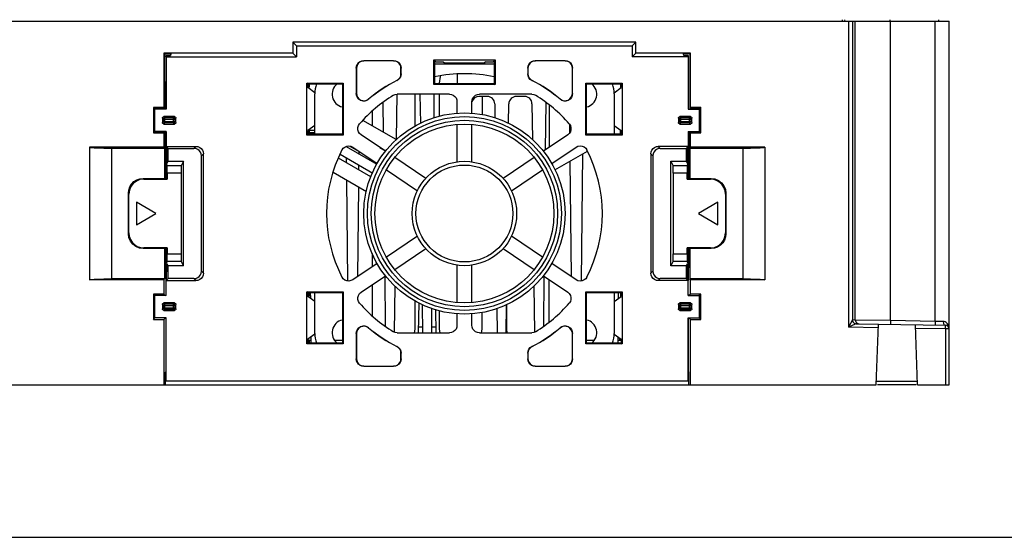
# Model space of a CAD drawing. Header units: millimetres. Extents: x 0 to 700, y 0 to 600.
# Tile 5 of 65: x 282 to 414, y 0 to 69. Entities that reach past the tile are written whole.
import ezdxf

# ---------------------------------------------------------------- set-up
doc = ezdxf.new("R2010")
doc.units = ezdxf.units.MM
doc.header["$LTSCALE"] = 39.111111
doc.layers.get('0').update_dxf_attribs({"linetype": 'CONTINUOUS'})

msp = doc.modelspace()

# ---------------------------------------------------------------- linework, layer by layer
at = {"color": 7, "linetype": 'CONTINUOUS'}
for p, q in [((266.65, 69.24), (406.65, 69.24)), ((392.29, 69.44), (392.33, 69.24)), ((392.63, 69.44), (392.67, 69.24)), ((393.18, 69.24), (393.18, 28.17)), ((393.68, 69.24), (393.68, 29.16)), ((394.07, 29.15), (394.07, 69.24)), ((398.72, 69.44), (398.72, 69.24)), ((398.8, 29.08), (398.8, 69.24)), ((404.76, 28.97), (404.76, 69.24)), ((405.22, 69.44), (405.25, 69.24)), ((406.65, 20.44), (406.65, 69.24)), ((364.65, 66.44), (318.65, 66.44)), ((318.65, 66.44), (319.15, 65.94)), ((318.65, 66.44), (318.65, 64.94)), ((364.65, 66.44), (364.15, 65.94)), ((364.65, 64.94), (364.65, 66.44)), ((318.65, 64.94), (301.35, 64.94)), ((301.35, 64.94), (301.44, 64.85)), ((301.35, 64.94), (301.35, 57.64)), ((301.44, 64.85), (302.26, 64.85)), ((301.44, 64.85), (301.45, 57.54)), ((302.26, 64.85), (302.25, 64.63)), ((318.65, 64.94), (319.15, 64.44)), ((319.15, 65.94), (364.15, 65.94)), ((319.15, 65.94), (319.15, 64.44)), ((364.15, 65.94), (364.15, 64.44)), ((364.65, 64.94), (364.15, 64.44)), ((371.95, 64.94), (364.65, 64.94)), ((371.86, 64.85), (371.05, 64.85)), ((371.06, 64.63), (371.05, 64.85)), ((371.95, 64.94), (371.86, 64.85)), ((371.86, 64.85), (371.86, 57.54)), ((371.95, 57.64), (371.95, 64.94)), ((301.65, 64.44), (319.15, 64.44)), ((301.65, 64.44), (301.65, 57.44)), ((301.66, 64.63), (302.25, 64.63)), ((301.76, 64.44), (301.66, 64.63)), ((301.66, 64.44), (301.66, 64.63)), ((327.19, 63.2), (327.29, 63.44)), ((327.31, 63.42), (327.2, 63.18)), ((327.29, 63.44), (327.45, 63.65)), ((327.46, 63.63), (327.31, 63.42)), ((327.45, 63.65), (327.65, 63.81)), ((327.67, 63.79), (327.46, 63.63)), ((327.65, 63.81), (327.9, 63.91)), ((327.92, 63.89), (327.67, 63.79)), ((327.9, 63.91), (328.15, 63.94)), ((328.17, 63.92), (327.92, 63.89)), ((332.15, 63.94), (328.15, 63.94)), ((328.15, 63.94), (328.17, 63.92)), ((332.14, 63.92), (328.17, 63.92)), ((332.15, 63.94), (332.14, 63.92)), ((332.39, 63.89), (332.14, 63.92)), ((332.15, 63.94), (332.41, 63.91)), ((332.64, 63.79), (332.39, 63.89)), ((332.41, 63.91), (332.65, 63.81)), ((332.84, 63.63), (332.64, 63.79)), ((332.65, 63.81), (332.86, 63.65)), ((333, 63.42), (332.84, 63.63)), ((332.86, 63.65), (333.02, 63.44)), ((333.1, 63.18), (333, 63.42)), ((333.02, 63.44), (333.12, 63.2)), ((337.55, 64.04), (345.76, 64.04)), ((337.55, 64.04), (337.81, 63.78)), ((337.55, 60.73), (337.55, 64.04)), ((337.65, 63.94), (337.65, 60.84)), ((337.65, 63.51), (345.65, 63.51)), ((337.81, 63.78), (338.81, 63.78)), ((338.81, 63.78), (338.96, 63.63)), ((338.96, 63.63), (344.35, 63.63)), ((338.96, 63.63), (338.99, 63.51)), ((344.35, 63.63), (344.32, 63.51)), ((344.5, 63.78), (344.35, 63.63)), ((344.5, 63.78), (345.5, 63.78)), ((345.5, 63.78), (345.76, 64.04)), ((345.65, 63.94), (345.65, 60.84)), ((345.76, 64.04), (345.76, 60.73)), ((350.19, 63.2), (350.29, 63.44)), ((350.31, 63.42), (350.2, 63.18)), ((350.29, 63.44), (350.45, 63.65)), ((350.46, 63.63), (350.31, 63.42)), ((350.45, 63.65), (350.65, 63.81)), ((350.67, 63.79), (350.46, 63.63)), ((350.65, 63.81), (350.9, 63.91)), ((350.92, 63.89), (350.67, 63.79)), ((350.9, 63.91), (351.15, 63.94)), ((351.17, 63.92), (350.92, 63.89)), ((355.15, 63.94), (351.15, 63.94)), ((351.15, 63.94), (351.17, 63.92)), ((355.14, 63.92), (351.17, 63.92)), ((355.15, 63.94), (355.14, 63.92)), ((355.39, 63.89), (355.14, 63.92)), ((355.15, 63.94), (355.41, 63.91)), ((355.64, 63.79), (355.39, 63.89)), ((355.41, 63.91), (355.65, 63.81)), ((355.84, 63.63), (355.64, 63.79)), ((355.65, 63.81), (355.86, 63.65)), ((356, 63.42), (355.84, 63.63)), ((355.86, 63.65), (356.02, 63.44)), ((356.1, 63.18), (356, 63.42)), ((356.02, 63.44), (356.12, 63.2)), ((371.65, 64.44), (364.15, 64.44)), ((371.64, 64.63), (371.06, 64.63)), ((371.55, 64.44), (371.64, 64.63)), ((371.64, 64.63), (371.64, 64.44)), ((371.65, 64.44), (371.65, 57.44)), ((327.15, 62.94), (327.19, 63.2)), ((327.15, 62.94), (327.17, 62.92)), ((327.15, 62.94), (327.15, 59.53)), ((327.2, 63.18), (327.17, 62.92)), ((327.17, 62.92), (327.17, 59.56)), ((333.14, 62.92), (333.1, 63.18)), ((333.1, 61.91), (333.14, 62.18)), ((333.12, 63.2), (333.15, 62.94)), ((333.15, 62.17), (333.12, 61.9)), ((333.15, 62.94), (333.14, 62.92)), ((333.14, 62.18), (333.14, 62.92)), ((333.15, 62.17), (333.14, 62.18)), ((333.15, 62.17), (333.15, 62.94)), ((340.66, 62.15), (340.68, 60.84)), ((350.15, 62.94), (350.19, 63.2)), ((350.15, 62.94), (350.17, 62.92)), ((350.15, 62.94), (350.15, 62.17)), ((350.15, 62.17), (350.17, 62.18)), ((350.19, 61.9), (350.15, 62.17)), ((350.2, 63.18), (350.17, 62.92)), ((350.17, 62.92), (350.17, 62.18)), ((350.17, 62.18), (350.21, 61.91)), ((356.14, 62.92), (356.1, 63.18)), ((356.12, 63.2), (356.15, 62.94)), ((356.15, 62.94), (356.14, 62.92)), ((356.14, 59.56), (356.14, 62.92)), ((356.15, 59.53), (356.15, 62.94)), ((320.51, 60.92), (325.39, 60.92)), ((320.65, 60.82), (320.51, 60.92)), ((320.51, 53.96), (320.51, 60.92)), ((320.65, 60.82), (325.28, 60.82)), ((320.65, 60.32), (320.65, 60.82)), ((320.75, 60.82), (320.75, 60.44)), ((320.81, 60.82), (320.81, 60.38)), ((325.28, 60.82), (325.39, 60.92)), ((325.28, 60.82), (325.28, 54.06)), ((325.39, 60.92), (325.39, 53.96)), ((332.59, 61.29), (332.81, 61.44)), ((332.61, 61.28), (332.59, 61.29)), ((332.83, 61.43), (332.61, 61.28)), ((332.81, 61.44), (332.99, 61.66)), ((333.01, 61.64), (332.83, 61.43)), ((332.99, 61.66), (333.1, 61.91)), ((333.12, 61.9), (333.01, 61.64)), ((337.65, 60.84), (337.55, 60.73)), ((345.65, 60.84), (337.65, 60.84)), ((338.29, 60.94), (338.43, 61.82)), ((338.29, 60.84), (338.29, 60.94)), ((338.43, 61.82), (338.46, 61.88)), ((345.65, 60.84), (345.76, 60.73)), ((350.3, 61.64), (350.19, 61.9)), ((350.21, 61.91), (350.32, 61.66)), ((350.48, 61.43), (350.3, 61.64)), ((350.32, 61.66), (350.49, 61.44)), ((350.7, 61.28), (350.48, 61.43)), ((350.49, 61.44), (350.72, 61.29)), ((350.7, 61.28), (350.72, 61.29)), ((357.92, 60.92), (362.8, 60.92)), ((358.03, 60.82), (357.92, 60.92)), ((357.92, 53.96), (357.92, 60.92)), ((358.03, 60.82), (362.66, 60.82)), ((358.03, 54.06), (358.03, 60.82)), ((362.62, 60.29), (362.63, 60.82)), ((362.66, 60.82), (362.8, 60.92)), ((362.66, 60.82), (362.66, 60.32)), ((362.8, 60.92), (362.8, 53.96)), ((320.75, 60.44), (320.65, 60.44)), ((320.81, 60.38), (320.65, 60.38)), ((321.59, 59.61), (320.65, 60.32)), ((320.68, 60.38), (320.68, 60.29)), ((320.75, 60.44), (320.81, 60.38)), ((321.58, 54.06), (321.58, 59.51)), ((327.15, 59.53), (327.17, 59.56)), ((327.19, 59.25), (327.15, 59.53)), ((327.17, 59.56), (327.21, 59.29)), ((332.37, 59.4), (332.64, 59.44)), ((332.55, 53.4), (332.61, 59.44)), ((339.65, 59.44), (332.64, 59.44)), ((335.01, 59.44), (335.01, 55.14)), ((335.69, 59.44), (335.74, 55.53)), ((345.76, 60.73), (337.55, 60.73)), ((337.58, 56.27), (337.61, 59.44)), ((338.3, 56.51), (338.3, 59.44)), ((339.65, 59.44), (339.91, 59.41)), ((343.4, 59.41), (343.65, 59.44)), ((350.67, 59.44), (343.65, 59.44)), ((350.67, 59.44), (350.94, 59.4)), ((356.1, 59.29), (356.14, 59.56)), ((356.15, 59.53), (356.11, 59.25)), ((356.15, 59.53), (356.14, 59.56)), ((361.72, 59.61), (362.66, 60.32)), ((361.73, 59.51), (361.73, 54.06)), ((327.31, 58.99), (327.19, 59.25)), ((327.21, 59.29), (327.33, 59.03)), ((327.49, 58.78), (327.31, 58.99)), ((327.33, 59.03), (327.51, 58.81)), ((327.73, 58.62), (327.49, 58.78)), ((327.51, 58.81), (327.75, 58.66)), ((328.01, 58.54), (327.73, 58.62)), ((327.75, 58.66), (328.02, 58.57)), ((328.29, 58.53), (328.01, 58.54)), ((328.02, 58.57), (328.3, 58.57)), ((328.56, 58.61), (328.29, 58.53)), ((328.3, 58.57), (328.58, 58.65)), ((328.8, 58.76), (328.56, 58.61)), ((328.58, 58.65), (328.81, 58.8)), ((328.8, 58.76), (328.81, 58.8)), ((330.71, 58.34), (330.75, 54.35)), ((332.13, 59.3), (332.37, 59.4)), ((339.91, 59.41), (340.15, 59.31)), ((340.15, 59.31), (340.36, 59.15)), ((340.36, 59.15), (340.52, 58.94)), ((340.52, 58.94), (340.62, 58.7)), ((340.62, 58.7), (340.65, 58.44)), ((340.65, 58.44), (340.65, 56.9)), ((342.65, 58.44), (342.69, 58.7)), ((342.65, 56.9), (342.65, 58.44)), ((342.69, 58.7), (342.79, 58.94)), ((342.79, 58.94), (342.95, 59.15)), ((342.95, 59.15), (343.15, 59.31)), ((343.15, 59.31), (343.4, 59.41)), ((344.71, 59.14), (343.6, 59.14)), ((344.01, 59.14), (344.01, 56.69)), ((345.71, 58.15), (345.73, 56.27)), ((347.57, 55.53), (347.6, 58.15)), ((349.71, 59.14), (348.6, 59.14)), ((350.71, 58.15), (350.76, 53.4)), ((350.94, 59.4), (351.18, 59.3)), ((352.53, 51.98), (352.6, 58.34)), ((354.5, 58.8), (354.73, 58.65)), ((354.51, 58.76), (354.5, 58.8)), ((354.75, 58.61), (354.51, 58.76)), ((354.73, 58.65), (355.01, 58.57)), ((355.03, 58.53), (354.75, 58.61)), ((355.01, 58.57), (355.29, 58.57)), ((355.31, 58.54), (355.03, 58.53)), ((355.29, 58.57), (355.56, 58.66)), ((355.58, 58.62), (355.31, 58.54)), ((355.56, 58.66), (355.8, 58.81)), ((355.81, 58.77), (355.58, 58.62)), ((355.8, 58.81), (355.98, 59.03)), ((356, 58.99), (355.81, 58.77)), ((355.98, 59.03), (356.1, 59.29)), ((356.11, 59.25), (356, 58.99)), ((301.35, 57.64), (299.95, 57.64)), ((299.95, 57.64), (300.05, 57.54)), ((299.95, 57.64), (299.95, 54.24)), ((301.45, 57.54), (300.05, 57.54)), ((300.05, 57.54), (300.05, 54.34)), ((301.65, 57.44), (300.15, 57.44)), ((300.15, 54.44), (300.15, 57.44)), ((301.35, 57.64), (301.45, 57.54)), ((329.3, 55.19), (329.3, 57.18)), ((353.01, 58.03), (353.01, 52.3)), ((371.65, 57.44), (373.15, 57.44)), ((371.95, 57.64), (371.86, 57.54)), ((373.26, 57.54), (371.86, 57.54)), ((373.35, 57.64), (371.95, 57.64)), ((373.15, 57.44), (373.15, 54.44)), ((373.35, 57.64), (373.26, 57.54)), ((373.26, 54.34), (373.26, 57.54)), ((373.35, 54.24), (373.35, 57.64)), ((301.15, 56.24), (301.17, 56.32)), ((301.15, 56.24), (301.29, 56.1)), ((301.15, 56.24), (301.15, 55.64)), ((301.15, 55.64), (301.29, 55.78)), ((301.17, 55.56), (301.15, 55.64)), ((301.17, 56.32), (301.21, 56.38)), ((301.21, 55.5), (301.17, 55.56)), ((301.21, 56.38), (301.28, 56.42)), ((301.28, 55.45), (301.21, 55.5)), ((301.28, 56.42), (301.35, 56.44)), ((301.29, 56.1), (301.32, 56.2)), ((301.29, 56.1), (302.82, 56.1)), ((301.29, 55.78), (301.29, 56.1)), ((301.29, 55.78), (302.82, 55.78)), ((301.32, 55.68), (301.29, 55.78)), ((301.32, 56.2), (301.39, 56.27)), ((301.39, 55.61), (301.32, 55.68)), ((302.75, 56.44), (301.35, 56.44)), ((301.35, 56.44), (301.49, 56.3)), ((301.35, 55.44), (301.49, 55.58)), ((301.39, 56.27), (301.49, 56.3)), ((301.49, 55.58), (301.39, 55.61)), ((301.49, 56.3), (302.62, 56.3)), ((301.49, 55.58), (301.49, 56.3)), ((302.62, 55.58), (301.49, 55.58)), ((302.75, 56.44), (302.62, 56.3)), ((302.62, 56.3), (302.72, 56.27)), ((302.62, 55.58), (302.62, 56.3)), ((302.72, 55.61), (302.62, 55.58)), ((302.75, 55.44), (302.62, 55.58)), ((302.72, 56.27), (302.79, 56.2)), ((302.79, 55.68), (302.72, 55.61)), ((302.75, 56.44), (302.83, 56.42)), ((302.79, 56.2), (302.82, 56.1)), ((302.82, 55.78), (302.79, 55.68)), ((302.95, 56.24), (302.82, 56.1)), ((302.82, 56.1), (302.82, 55.78)), ((302.95, 55.64), (302.82, 55.78)), ((302.83, 56.42), (302.9, 56.38)), ((302.9, 55.5), (302.83, 55.45)), ((302.9, 56.38), (302.94, 56.32)), ((302.94, 55.56), (302.9, 55.5)), ((302.94, 56.32), (302.95, 56.24)), ((302.95, 55.64), (302.94, 55.56)), ((302.95, 55.64), (302.95, 56.24)), ((327.45, 55.23), (327.6, 55.47)), ((332.49, 53.35), (328.03, 55.92)), ((355.71, 55.47), (355.86, 55.23)), ((370.35, 56.24), (370.37, 56.32)), ((370.35, 56.24), (370.49, 56.1)), ((370.35, 56.24), (370.35, 55.64)), ((370.35, 55.64), (370.49, 55.78)), ((370.37, 55.56), (370.35, 55.64)), ((370.37, 56.32), (370.41, 56.38)), ((370.41, 55.5), (370.37, 55.56)), ((370.41, 56.38), (370.48, 56.42)), ((370.48, 55.45), (370.41, 55.5)), ((370.48, 56.42), (370.55, 56.44)), ((370.49, 56.1), (370.52, 56.2)), ((370.49, 56.1), (372.02, 56.1)), ((370.49, 55.78), (370.49, 56.1)), ((370.49, 55.78), (372.02, 55.78)), ((370.52, 55.68), (370.49, 55.78)), ((370.52, 56.2), (370.59, 56.27)), ((370.59, 55.61), (370.52, 55.68)), ((371.95, 56.44), (370.55, 56.44)), ((370.55, 56.44), (370.69, 56.3)), ((370.55, 55.44), (370.69, 55.58)), ((370.59, 56.27), (370.69, 56.3)), ((370.69, 55.58), (370.59, 55.61)), ((370.69, 56.3), (371.82, 56.3)), ((370.69, 55.58), (370.69, 56.3)), ((371.82, 55.58), (370.69, 55.58)), ((371.95, 56.44), (371.82, 56.3)), ((371.82, 56.3), (371.92, 56.27)), ((371.82, 55.58), (371.82, 56.3)), ((371.92, 55.61), (371.82, 55.58)), ((371.95, 55.44), (371.82, 55.58)), ((371.92, 56.27), (371.99, 56.2)), ((371.99, 55.68), (371.92, 55.61)), ((371.95, 56.44), (372.03, 56.42)), ((371.99, 56.2), (372.02, 56.1)), ((372.02, 55.78), (371.99, 55.68)), ((372.15, 56.24), (372.02, 56.1)), ((372.02, 56.1), (372.02, 55.78)), ((372.15, 55.64), (372.02, 55.78)), ((372.03, 56.42), (372.1, 56.38)), ((372.1, 55.5), (372.03, 55.45)), ((372.1, 56.38), (372.14, 56.32)), ((372.14, 55.56), (372.1, 55.5)), ((372.14, 56.32), (372.15, 56.24)), ((372.15, 55.64), (372.14, 55.56)), ((372.15, 55.64), (372.15, 56.24)), ((300.05, 54.34), (299.95, 54.24)), ((299.95, 54.24), (301.35, 54.24)), ((301.45, 54.34), (300.05, 54.34)), ((301.65, 54.44), (300.15, 54.44)), ((301.35, 55.44), (301.28, 55.45)), ((301.35, 55.44), (302.75, 55.44)), ((301.35, 54.24), (301.45, 54.34)), ((301.35, 54.24), (301.35, 52.34)), ((301.45, 54.34), (301.45, 54.24)), ((301.45, 54.24), (301.5, 54.24)), ((301.5, 54.24), (301.5, 48.15)), ((301.65, 54.44), (301.65, 52.44)), ((302.83, 55.45), (302.75, 55.44)), ((321.58, 55.26), (320.65, 54.56)), ((320.65, 54.06), (320.65, 54.56)), ((320.65, 54.5), (320.81, 54.5)), ((320.65, 54.44), (320.75, 54.44)), ((320.65, 54.32), (321.58, 54.32)), ((320.73, 54.62), (321.58, 54.62)), ((320.75, 54.63), (320.75, 54.5)), ((320.75, 54.44), (320.81, 54.5)), ((320.75, 54.44), (320.75, 54.32)), ((320.81, 54.5), (320.81, 54.32)), ((327.37, 54.96), (327.45, 55.23)), ((327.37, 54.68), (327.37, 54.96)), ((327.45, 54.41), (327.37, 54.68)), ((327.6, 54.17), (327.45, 54.41)), ((327.8, 53.99), (327.6, 54.17)), ((340.65, 55.4), (340.65, 50.37)), ((342.65, 50.37), (342.65, 55.4)), ((355.71, 54.17), (355.51, 53.99)), ((355.86, 54.41), (355.71, 54.17)), ((355.74, 55.42), (355.75, 54.23)), ((355.86, 55.23), (355.94, 54.96)), ((355.94, 54.68), (355.86, 54.41)), ((355.94, 54.96), (355.94, 54.68)), ((361.73, 55.26), (362.66, 54.56)), ((362.56, 54.06), (362.56, 54.63)), ((362.66, 54.56), (362.66, 54.06)), ((370.55, 55.44), (370.48, 55.45)), ((370.55, 55.44), (371.95, 55.44)), ((371.65, 54.44), (373.15, 54.44)), ((371.65, 54.44), (371.65, 52.44)), ((371.8, 48.15), (371.81, 54.24)), ((371.86, 54.24), (371.81, 54.24)), ((373.26, 54.34), (371.86, 54.34)), ((371.86, 54.34), (371.95, 54.24)), ((371.86, 54.34), (371.86, 54.24)), ((372.03, 55.45), (371.95, 55.44)), ((371.95, 54.24), (373.35, 54.24)), ((371.95, 52.34), (371.95, 54.24)), ((373.35, 54.24), (373.26, 54.34)), ((320.65, 54.06), (320.51, 53.96)), ((325.39, 53.96), (320.51, 53.96)), ((325.28, 54.06), (320.65, 54.06)), ((325.28, 54.06), (325.39, 53.96)), ((331.05, 51.8), (327.8, 53.99)), ((355.51, 53.99), (352.26, 51.8)), ((358.03, 54.06), (357.92, 53.96)), ((362.8, 53.96), (357.92, 53.96)), ((362.66, 54.06), (358.03, 54.06)), ((362.66, 54.06), (362.8, 53.96)), ((301.35, 52.34), (291.35, 52.34)), ((291.35, 52.34), (291.49, 52.31)), ((291.35, 52.34), (291.35, 34.54)), ((291.49, 52.31), (291.71, 52.29)), ((291.71, 52.29), (292.01, 52.27)), ((292.01, 52.27), (292.38, 52.25)), ((292.38, 52.25), (292.8, 52.23)), ((292.8, 52.23), (293.28, 52.22)), ((293.28, 52.22), (293.79, 52.21)), ((293.79, 52.21), (294.31, 52.21)), ((294.31, 52.21), (301.44, 52.21)), ((294.31, 52.21), (294.31, 34.67)), ((301.35, 52.34), (301.44, 52.21)), ((301.44, 52.21), (301.44, 48.15)), ((301.65, 52.44), (305.65, 52.44)), ((301.92, 52.17), (301.65, 52.44)), ((301.66, 50.18), (301.66, 52.44)), ((301.68, 52.41), (301.68, 50.18)), ((301.92, 52.17), (305.38, 52.17)), ((301.92, 50.44), (301.92, 52.17)), ((305.65, 52.44), (305.38, 52.17)), ((305.64, 52.14), (305.38, 52.17)), ((305.88, 52.04), (305.64, 52.14)), ((305.65, 52.44), (305.91, 52.41)), ((306.09, 51.88), (305.88, 52.04)), ((305.91, 52.41), (306.15, 52.31)), ((306.25, 51.67), (306.09, 51.88)), ((306.15, 52.31), (306.36, 52.15)), ((306.35, 51.43), (306.25, 51.67)), ((306.36, 52.15), (306.52, 51.94)), ((306.52, 51.94), (306.62, 51.7)), ((306.62, 51.7), (306.65, 51.44)), ((325.24, 51.96), (325.39, 52.19)), ((325.39, 52.19), (325.61, 52.36)), ((325.61, 52.36), (325.87, 52.47)), ((325.78, 52.43), (329.89, 50.06)), ((325.87, 52.47), (326.15, 52.5)), ((326.15, 52.5), (326.43, 52.45)), ((326.3, 52.48), (327.46, 51.81)), ((326.43, 52.45), (326.68, 52.33)), ((326.68, 52.33), (329.93, 50.14)), ((327.53, 51.42), (327.53, 51.76)), ((330.3, 52.3), (331.08, 51.85)), ((330.77, 52.03), (330.77, 51.98)), ((353.37, 50.14), (356.63, 52.33)), ((353.78, 49.29), (358.14, 51.8)), ((356.63, 52.33), (356.87, 52.45)), ((356.87, 52.45), (357.15, 52.5)), ((357.15, 52.5), (357.43, 52.47)), ((357.43, 52.47), (357.69, 52.37)), ((357.69, 52.37), (357.91, 52.19)), ((357.91, 52.19), (358.07, 51.96)), ((366.65, 51.44), (366.69, 51.7)), ((366.69, 51.7), (366.79, 51.94)), ((366.79, 51.94), (366.95, 52.15)), ((366.95, 52.15), (367.15, 52.31)), ((367.06, 51.67), (366.96, 51.43)), ((367.22, 51.88), (367.06, 51.67)), ((367.15, 52.31), (367.4, 52.41)), ((367.42, 52.04), (367.22, 51.88)), ((367.4, 52.41), (367.65, 52.44)), ((367.67, 52.14), (367.42, 52.04)), ((371.65, 52.44), (367.65, 52.44)), ((367.65, 52.44), (367.92, 52.17)), ((367.92, 52.17), (367.67, 52.14)), ((367.92, 52.17), (371.38, 52.17)), ((371.65, 52.44), (371.38, 52.17)), ((371.38, 52.17), (371.38, 50.44)), ((371.63, 50.18), (371.63, 52.41)), ((371.65, 52.44), (371.65, 50.18)), ((371.95, 52.34), (371.87, 52.21)), ((371.87, 52.21), (379, 52.21)), ((371.87, 52.21), (371.87, 48.15)), ((381.95, 52.34), (371.95, 52.34)), ((379, 52.21), (379.52, 52.21)), ((379, 52.21), (379, 34.67)), ((379.52, 52.21), (380.03, 52.22)), ((380.03, 52.22), (380.5, 52.23)), ((380.5, 52.23), (380.93, 52.25)), ((380.93, 52.25), (381.3, 52.27)), ((381.3, 52.27), (381.6, 52.29)), ((381.6, 52.29), (381.82, 52.31)), ((381.82, 52.31), (381.95, 52.34)), ((381.95, 52.34), (381.95, 34.54)), ((301.5, 50.17), (301.8, 50.18)), ((301.8, 50.18), (301.92, 50.44)), ((301.92, 50.44), (303.98, 50.44)), ((303.98, 50.44), (303.67, 49.83)), ((303.98, 36.44), (303.98, 50.44)), ((306.38, 51.17), (306.35, 51.43)), ((306.65, 51.44), (306.38, 51.17)), ((306.38, 35.71), (306.38, 51.17)), ((306.65, 35.44), (306.65, 51.44)), ((329.12, 48.36), (324.76, 50.88)), ((324.98, 51.39), (329.35, 48.87)), ((325.79, 50.93), (325.79, 50.29)), ((329.3, 50.4), (329.3, 50.56)), ((336.47, 48.14), (332.3, 50.96)), ((351.01, 50.96), (346.84, 48.14)), ((355.79, 50.45), (355.96, 35)), ((357.34, 34.4), (357.53, 51.45)), ((366.65, 51.44), (366.92, 51.17)), ((366.65, 51.44), (366.65, 35.44)), ((366.96, 51.43), (366.92, 51.17)), ((366.92, 51.17), (366.92, 35.71)), ((369.33, 50.44), (371.38, 50.44)), ((369.33, 50.44), (369.64, 49.83)), ((369.33, 36.44), (369.33, 50.44)), ((371.38, 50.44), (371.51, 50.18)), ((371.51, 50.18), (371.8, 50.17)), ((301.65, 50.06), (301.5, 50.06)), ((301.65, 50.06), (301.77, 49.83)), ((301.65, 48.44), (301.65, 50.06)), ((303.67, 49.83), (301.77, 49.83)), ((301.77, 49.79), (301.77, 49.83)), ((301.78, 49.68), (301.77, 49.79)), ((301.78, 49.52), (301.78, 49.68)), ((301.78, 49.32), (301.78, 49.52)), ((301.78, 49.08), (301.78, 49.32)), ((301.78, 48.83), (301.78, 49.08)), ((303.66, 49.32), (303.65, 49.08)), ((303.65, 49.08), (303.65, 48.83)), ((303.67, 49.79), (303.66, 49.68)), ((303.66, 49.68), (303.66, 49.52)), ((303.66, 49.52), (303.66, 49.32)), ((303.67, 49.83), (303.67, 49.79)), ((324.04, 48.99), (328.53, 46.4)), ((327.5, 49.3), (327.51, 49.93)), ((331.18, 49.3), (335.35, 46.48)), ((347.96, 46.48), (352.13, 49.3)), ((371.54, 49.83), (369.64, 49.83)), ((369.64, 49.79), (369.64, 49.83)), ((369.65, 49.68), (369.64, 49.79)), ((369.65, 49.52), (369.65, 49.68)), ((369.65, 49.32), (369.65, 49.52)), ((369.65, 49.08), (369.65, 49.32)), ((369.65, 48.83), (369.65, 49.08)), ((371.53, 49.32), (371.52, 49.08)), ((371.52, 49.08), (371.52, 48.83)), ((371.54, 49.79), (371.53, 49.68)), ((371.53, 49.68), (371.53, 49.52)), ((371.53, 49.52), (371.53, 49.32)), ((371.54, 49.83), (371.65, 50.06)), ((371.54, 49.83), (371.54, 49.79)), ((371.8, 50.06), (371.65, 50.06)), ((371.65, 50.06), (371.65, 48.44)), ((297.01, 47.39), (297.32, 47.71)), ((297.65, 47.78), (297.24, 47.46)), ((297.32, 47.71), (297.71, 47.95)), ((298.14, 47.98), (297.65, 47.78)), ((297.71, 47.95), (298.14, 48.1)), ((298.14, 48.1), (298.58, 48.15)), ((298.65, 48.05), (298.14, 47.98)), ((298.58, 48.15), (301.64, 48.15)), ((298.58, 48.15), (298.65, 48.05)), ((298.65, 48.05), (301.78, 48.05)), ((301.65, 48.44), (301.5, 48.44)), ((301.64, 48.15), (301.69, 48.32)), ((301.65, 48.44), (301.78, 48.05)), ((301.65, 48.21), (301.65, 48.44)), ((301.68, 48.36), (301.68, 48.32)), ((303.65, 48.83), (301.78, 48.83)), ((301.78, 48.83), (301.78, 48.05)), ((303.65, 48.83), (303.65, 38.05)), ((325.82, 47.96), (325.96, 34.4)), ((371.52, 48.83), (369.65, 48.83)), ((369.65, 48.83), (369.65, 38.05)), ((371.52, 48.05), (371.52, 48.83)), ((371.52, 48.05), (371.65, 48.44)), ((371.52, 48.05), (374.66, 48.05)), ((371.61, 48.32), (371.67, 48.15)), ((371.63, 48.32), (371.63, 48.36)), ((371.8, 48.44), (371.65, 48.44)), ((371.65, 48.44), (371.65, 48.21)), ((371.67, 48.15), (374.73, 48.15)), ((374.73, 48.15), (374.66, 48.05)), ((375.1, 48), (374.66, 48.05)), ((374.73, 48.15), (375.24, 48.09)), ((375.53, 47.84), (375.1, 48)), ((375.24, 48.09), (375.73, 47.88)), ((375.92, 47.6), (375.53, 47.84)), ((375.73, 47.88), (376.14, 47.57)), ((376.23, 47.28), (375.92, 47.6)), ((376.14, 47.57), (376.46, 47.15)), ((296.58, 46.15), (296.63, 46.59)), ((296.63, 46.59), (296.78, 47.01)), ((296.72, 46.56), (296.65, 46.05)), ((296.92, 47.05), (296.72, 46.56)), ((296.78, 47.01), (297.01, 47.39)), ((297.24, 47.46), (296.92, 47.05)), ((327.35, 35), (327.48, 47)), ((376.46, 46.91), (376.23, 47.28)), ((376.46, 47.15), (376.66, 46.66)), ((376.61, 46.49), (376.46, 46.91)), ((376.65, 46.05), (376.61, 46.49)), ((376.66, 46.66), (376.72, 46.15)), ((296.58, 46.15), (296.65, 46.05)), ((296.58, 40.73), (296.58, 46.15)), ((296.65, 40.83), (296.65, 46.05)), ((300.25, 43.44), (297.65, 44.94)), ((297.65, 44.94), (297.65, 41.94)), ((375.65, 44.94), (373.06, 43.44)), ((375.65, 41.94), (375.65, 44.94)), ((376.72, 46.15), (376.65, 46.05)), ((376.65, 46.05), (376.65, 40.83)), ((376.72, 46.15), (376.72, 40.73)), ((297.65, 41.94), (300.25, 43.44)), ((373.06, 43.44), (375.65, 41.94)), ((296.58, 40.73), (296.65, 40.83)), ((296.65, 40.22), (296.58, 40.73)), ((296.65, 40.83), (296.7, 40.39)), ((296.85, 39.73), (296.65, 40.22)), ((296.7, 40.39), (296.85, 39.97)), ((296.85, 39.97), (297.08, 39.6)), ((297.17, 39.31), (296.85, 39.73)), ((335.35, 40.39), (331.18, 37.58)), ((352.13, 37.58), (347.96, 40.39)), ((376.07, 39.42), (376.39, 39.83)), ((376.53, 39.87), (376.3, 39.49)), ((376.39, 39.83), (376.59, 40.32)), ((376.68, 40.29), (376.53, 39.87)), ((376.59, 40.32), (376.65, 40.83)), ((376.72, 40.73), (376.65, 40.83)), ((376.72, 40.73), (376.68, 40.29)), ((297.08, 39.6), (297.39, 39.28)), ((297.58, 39), (297.17, 39.31)), ((297.39, 39.28), (297.78, 39.03)), ((298.07, 38.79), (297.58, 39)), ((297.78, 39.03), (298.21, 38.88)), ((298.58, 38.73), (298.07, 38.79)), ((298.21, 38.88), (298.65, 38.83)), ((298.58, 38.73), (298.65, 38.83)), ((301.64, 38.73), (298.58, 38.73)), ((301.78, 38.83), (298.65, 38.83)), ((301.44, 38.73), (301.44, 34.67)), ((301.51, 38.73), (301.51, 36.24)), ((301.65, 38.44), (301.51, 38.44)), ((301.69, 38.56), (301.64, 38.73)), ((301.65, 38.44), (301.78, 38.83)), ((301.65, 38.44), (301.65, 38.69)), ((301.65, 36.82), (301.65, 38.44)), ((301.68, 38.61), (301.68, 38.51)), ((301.78, 38.83), (301.78, 38.05)), ((332.3, 35.92), (336.47, 38.74)), ((346.84, 38.74), (351.01, 35.92)), ((374.66, 38.83), (371.52, 38.83)), ((371.52, 38.83), (371.65, 38.44)), ((371.52, 38.05), (371.52, 38.83)), ((371.67, 38.73), (371.61, 38.56)), ((371.63, 38.51), (371.63, 38.56)), ((371.8, 38.44), (371.65, 38.44)), ((371.65, 38.44), (371.65, 36.82)), ((371.66, 38.69), (371.66, 38.44)), ((374.73, 38.73), (371.67, 38.73)), ((371.8, 36.24), (371.8, 38.73)), ((371.87, 38.73), (371.87, 34.67)), ((374.66, 38.83), (375.17, 38.9)), ((374.73, 38.73), (374.66, 38.83)), ((375.17, 38.78), (374.73, 38.73)), ((375.17, 38.9), (375.66, 39.1)), ((375.6, 38.93), (375.17, 38.78)), ((375.98, 39.17), (375.6, 38.93)), ((375.66, 39.1), (376.07, 39.42)), ((376.3, 39.49), (375.98, 39.17)), ((301.77, 37.05), (301.65, 36.82)), ((301.77, 37.09), (301.78, 37.2)), ((301.77, 37.05), (301.77, 37.09)), ((301.77, 37.05), (303.67, 37.05)), ((301.78, 38.05), (303.65, 38.05)), ((301.78, 37.8), (301.78, 38.05)), ((301.78, 37.56), (301.78, 37.8)), ((301.78, 37.36), (301.78, 37.56)), ((301.78, 37.2), (301.78, 37.36)), ((303.65, 38.05), (303.65, 37.8)), ((303.65, 37.8), (303.66, 37.56)), ((303.66, 37.56), (303.66, 37.36)), ((303.66, 37.36), (303.66, 37.2)), ((303.66, 37.2), (303.67, 37.09)), ((303.67, 37.09), (303.67, 37.05)), ((303.98, 36.44), (303.67, 37.05)), ((329.32, 36.32), (329.31, 38.08)), ((369.64, 37.05), (369.33, 36.44)), ((369.64, 37.09), (369.65, 37.2)), ((369.64, 37.05), (369.64, 37.09)), ((369.64, 37.05), (371.54, 37.05)), ((369.65, 38.05), (371.52, 38.05)), ((369.65, 37.8), (369.65, 38.05)), ((369.65, 37.56), (369.65, 37.8)), ((369.65, 37.36), (369.65, 37.56)), ((369.65, 37.2), (369.65, 37.36)), ((371.52, 38.05), (371.52, 37.8)), ((371.52, 37.8), (371.53, 37.56)), ((371.53, 37.56), (371.53, 37.36)), ((371.53, 37.36), (371.53, 37.2)), ((371.53, 37.2), (371.54, 37.09)), ((371.54, 37.09), (371.54, 37.05)), ((371.65, 36.82), (371.54, 37.05)), ((301.65, 36.82), (301.51, 36.82)), ((301.51, 36.71), (301.8, 36.69)), ((301.51, 36.24), (301.65, 36.24)), ((301.65, 34.44), (301.65, 36.7)), ((301.68, 36.7), (301.67, 34.46)), ((301.92, 36.44), (301.8, 36.69)), ((303.98, 36.44), (301.92, 36.44)), ((301.92, 34.71), (301.92, 36.44)), ((306.35, 35.45), (306.38, 35.71)), ((306.65, 35.44), (306.38, 35.71)), ((329.93, 36.74), (326.68, 34.55)), ((340.65, 36.51), (340.65, 31.48)), ((342.65, 31.48), (342.65, 36.51)), ((356.63, 34.55), (353.37, 36.74)), ((366.65, 35.44), (366.92, 35.71)), ((366.92, 35.71), (366.96, 35.45)), ((371.38, 36.44), (369.33, 36.44)), ((371.51, 36.69), (371.38, 36.44)), ((371.38, 36.44), (371.38, 34.71)), ((371.51, 36.69), (371.8, 36.71)), ((371.63, 34.46), (371.63, 36.7)), ((371.8, 36.82), (371.65, 36.82)), ((371.66, 36.7), (371.66, 34.44)), ((371.66, 36.24), (371.8, 36.24)), ((291.35, 34.54), (291.49, 34.57)), ((301.35, 34.54), (291.35, 34.54)), ((291.49, 34.57), (291.71, 34.59)), ((291.71, 34.59), (292.01, 34.61)), ((292.01, 34.61), (292.38, 34.63)), ((292.38, 34.63), (292.8, 34.65)), ((292.8, 34.65), (293.28, 34.66)), ((293.28, 34.66), (293.79, 34.67)), ((293.79, 34.67), (294.31, 34.67)), ((301.44, 34.67), (294.31, 34.67)), ((301.35, 34.54), (301.44, 34.67)), ((301.35, 34.54), (301.35, 32.64)), ((301.65, 34.44), (301.92, 34.71)), ((301.65, 34.44), (305.65, 34.44)), ((301.65, 32.44), (301.65, 34.44)), ((305.38, 34.71), (301.92, 34.71)), ((305.38, 34.71), (305.64, 34.74)), ((305.65, 34.44), (305.38, 34.71)), ((305.64, 34.74), (305.88, 34.84)), ((305.91, 34.47), (305.65, 34.44)), ((305.88, 34.84), (306.09, 35)), ((306.15, 34.57), (305.91, 34.47)), ((306.09, 35), (306.25, 35.21)), ((306.36, 34.73), (306.15, 34.57)), ((306.25, 35.21), (306.35, 35.45)), ((306.52, 34.94), (306.36, 34.73)), ((306.62, 35.18), (306.52, 34.94)), ((306.65, 35.44), (306.62, 35.18)), ((325.4, 34.69), (325.24, 34.92)), ((325.62, 34.51), (325.4, 34.69)), ((325.88, 34.41), (325.62, 34.51)), ((326.15, 34.38), (325.88, 34.41)), ((326.43, 34.43), (326.15, 34.38)), ((326.68, 34.55), (326.43, 34.43)), ((327.8, 32.89), (331.05, 35.08)), ((330.96, 35.02), (331.03, 28.32)), ((352.26, 35.08), (355.51, 32.89)), ((352.28, 28.32), (352.35, 35.02)), ((352.99, 34.59), (352.98, 28.83)), ((356.88, 34.42), (356.63, 34.55)), ((357.16, 34.38), (356.88, 34.42)), ((357.44, 34.41), (357.16, 34.38)), ((357.7, 34.52), (357.44, 34.41)), ((357.91, 34.69), (357.7, 34.52)), ((358.07, 34.92), (357.91, 34.69)), ((366.69, 35.18), (366.65, 35.44)), ((366.79, 34.94), (366.69, 35.18)), ((366.95, 34.73), (366.79, 34.94)), ((367.15, 34.57), (366.95, 34.73)), ((366.96, 35.45), (367.06, 35.21)), ((367.06, 35.21), (367.22, 35)), ((367.4, 34.47), (367.15, 34.57)), ((367.22, 35), (367.42, 34.84)), ((367.65, 34.44), (367.4, 34.47)), ((367.42, 34.84), (367.67, 34.74)), ((367.65, 34.44), (367.92, 34.71)), ((371.65, 34.44), (367.65, 34.44)), ((367.67, 34.74), (367.92, 34.71)), ((371.38, 34.71), (367.92, 34.71)), ((371.38, 34.71), (371.65, 34.44)), ((371.65, 32.44), (371.65, 34.44)), ((379, 34.67), (371.87, 34.67)), ((371.95, 34.54), (371.87, 34.67)), ((381.95, 34.54), (371.95, 34.54)), ((371.95, 32.64), (371.95, 34.54)), ((379, 34.67), (379.52, 34.67)), ((379.52, 34.67), (380.03, 34.66)), ((380.03, 34.66), (380.5, 34.65)), ((380.5, 34.65), (380.93, 34.63)), ((380.93, 34.63), (381.3, 34.61)), ((381.3, 34.61), (381.6, 34.59)), ((381.6, 34.59), (381.82, 34.57)), ((381.82, 34.57), (381.95, 34.54)), ((329.32, 29.67), (329.32, 33.91)), ((332.27, 27.52), (332.34, 33.7)), ((350.97, 33.7), (351.04, 27.52)), ((301.35, 32.64), (299.95, 32.64)), ((299.95, 32.64), (300.15, 32.44)), ((299.95, 32.64), (299.95, 29.24)), ((301.65, 32.44), (300.15, 32.44)), ((300.15, 29.44), (300.15, 32.44)), ((301.35, 32.64), (301.55, 32.44)), ((320.51, 32.92), (325.39, 32.92)), ((320.65, 32.82), (320.51, 32.92)), ((320.51, 25.96), (320.51, 32.92)), ((320.65, 32.82), (325.28, 32.82)), ((320.65, 32.32), (320.65, 32.82)), ((320.75, 32.44), (320.65, 32.44)), ((320.83, 32.37), (320.65, 32.37)), ((321.58, 31.62), (320.65, 32.32)), ((320.75, 32.82), (320.75, 32.44)), ((320.75, 32.44), (320.83, 32.37)), ((320.82, 32.82), (320.83, 32.37)), ((320.98, 32.82), (320.99, 32.06)), ((321.58, 27.36), (321.58, 32.82)), ((325.28, 32.82), (325.39, 32.92)), ((325.28, 32.82), (325.28, 26.06)), ((325.39, 32.92), (325.39, 25.96)), ((327.37, 32.19), (327.44, 32.46)), ((327.37, 31.91), (327.37, 32.19)), ((327.45, 31.64), (327.37, 31.91)), ((327.44, 32.46), (327.59, 32.7)), ((327.59, 32.7), (327.8, 32.89)), ((334.99, 31.75), (334.98, 27.94)), ((355.51, 32.89), (355.71, 32.7)), ((355.71, 32.7), (355.86, 32.46)), ((355.86, 32.46), (355.94, 32.19)), ((355.94, 31.91), (355.86, 31.64)), ((355.94, 32.19), (355.94, 31.91)), ((357.92, 32.92), (362.8, 32.92)), ((358.03, 32.82), (357.92, 32.92)), ((357.92, 25.96), (357.92, 32.92)), ((358.03, 32.82), (362.66, 32.82)), ((358.03, 26.06), (358.03, 32.82)), ((361.73, 32.82), (361.73, 27.36)), ((361.73, 31.62), (362.66, 32.32)), ((362.32, 32.06), (362.33, 32.82)), ((362.58, 32.82), (362.57, 32.25)), ((362.66, 32.82), (362.8, 32.92)), ((362.66, 32.82), (362.66, 32.32)), ((362.8, 32.92), (362.8, 25.96)), ((371.65, 32.44), (373.15, 32.44)), ((371.95, 32.64), (371.75, 32.44)), ((373.35, 32.64), (371.95, 32.64)), ((373.35, 32.64), (373.15, 32.44)), ((373.15, 32.44), (373.15, 29.44)), ((373.35, 29.24), (373.35, 32.64)), ((301.15, 31.24), (301.17, 31.32)), ((301.15, 31.24), (301.29, 31.1)), ((301.15, 31.24), (301.15, 30.64)), ((301.15, 30.64), (301.29, 30.78)), ((301.17, 30.56), (301.15, 30.64)), ((301.17, 31.32), (301.21, 31.38)), ((301.21, 30.5), (301.17, 30.56)), ((301.21, 31.38), (301.28, 31.42)), ((301.28, 30.45), (301.21, 30.5)), ((301.28, 31.42), (301.35, 31.44)), ((301.35, 30.44), (301.28, 30.45)), ((301.29, 31.1), (301.32, 31.2)), ((301.29, 31.1), (302.82, 31.1)), ((301.29, 30.78), (301.29, 31.1)), ((301.29, 30.78), (302.82, 30.78)), ((301.32, 30.68), (301.29, 30.78)), ((301.32, 31.2), (301.39, 31.27)), ((301.39, 30.61), (301.32, 30.68)), ((302.75, 31.44), (301.35, 31.44)), ((301.35, 31.44), (301.49, 31.3)), ((301.35, 30.44), (301.49, 30.58)), ((301.35, 30.44), (302.75, 30.44)), ((301.39, 31.27), (301.49, 31.3)), ((301.49, 30.58), (301.39, 30.61)), ((301.49, 31.3), (302.62, 31.3)), ((301.49, 30.58), (301.49, 31.3)), ((302.62, 30.58), (301.49, 30.58)), ((302.75, 31.44), (302.62, 31.3)), ((302.62, 31.3), (302.72, 31.27)), ((302.62, 30.58), (302.62, 31.3)), ((302.72, 30.61), (302.62, 30.58)), ((302.75, 30.44), (302.62, 30.58)), ((302.72, 31.27), (302.79, 31.2)), ((302.79, 30.68), (302.72, 30.61)), ((302.75, 31.44), (302.83, 31.42)), ((302.83, 30.45), (302.75, 30.44)), ((302.79, 31.2), (302.82, 31.1)), ((302.82, 30.78), (302.79, 30.68)), ((302.95, 31.24), (302.82, 31.1)), ((302.82, 31.1), (302.82, 30.78)), ((302.95, 30.64), (302.82, 30.78)), ((302.83, 31.42), (302.9, 31.38)), ((302.9, 30.5), (302.83, 30.45)), ((302.9, 31.38), (302.94, 31.32)), ((302.94, 30.56), (302.9, 30.5)), ((302.94, 31.32), (302.95, 31.24)), ((302.95, 30.64), (302.94, 30.56)), ((302.95, 30.64), (302.95, 31.24)), ((327.6, 31.41), (327.45, 31.64)), ((335.5, 27.44), (335.56, 31.44)), ((336, 31.2), (336.04, 27.44)), ((337.27, 27.44), (337.3, 30.71)), ((337.76, 30.55), (337.81, 27.44)), ((346, 30.71), (346.04, 27.44)), ((347.27, 27.44), (347.31, 31.2)), ((347.32, 27.94), (347.32, 31.21)), ((355.86, 31.64), (355.71, 31.41)), ((370.35, 31.24), (370.37, 31.32)), ((370.35, 31.24), (370.49, 31.1)), ((370.35, 31.24), (370.35, 30.64)), ((370.35, 30.64), (370.49, 30.78)), ((370.37, 30.56), (370.35, 30.64)), ((370.37, 31.32), (370.41, 31.38)), ((370.41, 30.5), (370.37, 30.56)), ((370.41, 31.38), (370.48, 31.42)), ((370.48, 30.45), (370.41, 30.5)), ((370.48, 31.42), (370.55, 31.44)), ((370.55, 30.44), (370.48, 30.45)), ((370.49, 31.1), (370.52, 31.2)), ((370.49, 31.1), (372.02, 31.1)), ((370.49, 30.78), (370.49, 31.1)), ((370.49, 30.78), (372.02, 30.78)), ((370.52, 30.68), (370.49, 30.78)), ((370.52, 31.2), (370.59, 31.27)), ((370.59, 30.61), (370.52, 30.68)), ((371.95, 31.44), (370.55, 31.44)), ((370.55, 31.44), (370.69, 31.3)), ((370.55, 30.44), (370.69, 30.58)), ((370.55, 30.44), (371.95, 30.44)), ((370.59, 31.27), (370.69, 31.3)), ((370.69, 30.58), (370.59, 30.61)), ((370.69, 31.3), (371.82, 31.3)), ((370.69, 30.58), (370.69, 31.3)), ((371.82, 30.58), (370.69, 30.58)), ((371.95, 31.44), (371.82, 31.3)), ((371.82, 31.3), (371.92, 31.27)), ((371.82, 30.58), (371.82, 31.3)), ((371.92, 30.61), (371.82, 30.58)), ((371.95, 30.44), (371.82, 30.58)), ((371.92, 31.27), (371.99, 31.2)), ((371.99, 30.68), (371.92, 30.61)), ((371.95, 31.44), (372.03, 31.42)), ((372.03, 30.45), (371.95, 30.44)), ((371.99, 31.2), (372.02, 31.1)), ((372.02, 30.78), (371.99, 30.68)), ((372.15, 31.24), (372.02, 31.1)), ((372.02, 31.1), (372.02, 30.78)), ((372.15, 30.64), (372.02, 30.78)), ((372.03, 31.42), (372.1, 31.38)), ((372.1, 30.5), (372.03, 30.45)), ((372.1, 31.38), (372.14, 31.32)), ((372.14, 30.56), (372.1, 30.5)), ((372.14, 31.32), (372.15, 31.24)), ((372.15, 30.64), (372.14, 30.56)), ((372.15, 30.64), (372.15, 31.24)), ((299.95, 29.24), (300.15, 29.44)), ((299.95, 29.24), (301.35, 29.24)), ((301.65, 29.44), (300.15, 29.44)), ((301.35, 29.24), (301.55, 29.44)), ((301.35, 29.24), (301.35, 20.44)), ((301.64, 22.23), (301.64, 29.44)), ((301.65, 20.94), (301.65, 29.44)), ((338.32, 27.94), (338.32, 30.36)), ((340.65, 29.98), (340.65, 28.44)), ((342.65, 28.44), (342.65, 29.98)), ((343.99, 30.19), (343.98, 27.94)), ((371.65, 29.44), (373.15, 29.44)), ((371.65, 20.94), (371.65, 29.44)), ((371.66, 29.44), (371.67, 22.23)), ((371.95, 29.24), (371.75, 29.44)), ((371.95, 29.24), (373.35, 29.24)), ((371.95, 20.44), (371.95, 29.24)), ((373.35, 29.24), (373.15, 29.44)), ((393.68, 29.16), (393.18, 28.17)), ((393.68, 29.16), (393.68, 29.16)), ((394.07, 29.15), (393.68, 29.16)), ((393.68, 29.16), (393.74, 28.91)), ((393.68, 29.16), (393.75, 28.91)), ((393.68, 29.16), (393.68, 29.16)), ((398.8, 29.08), (394.07, 29.15)), ((394.07, 29.15), (394.13, 28.9)), ((404.76, 28.97), (398.8, 29.08)), ((398.8, 29.08), (398.8, 28.83)), ((327.19, 27.63), (327.31, 27.89)), ((327.33, 27.85), (327.21, 27.59)), ((327.31, 27.89), (327.49, 28.1)), ((327.51, 28.07), (327.33, 27.85)), ((327.49, 28.1), (327.73, 28.26)), ((327.75, 28.22), (327.51, 28.07)), ((327.73, 28.26), (328.01, 28.34)), ((328.02, 28.31), (327.75, 28.22)), ((328.01, 28.34), (328.29, 28.35)), ((328.3, 28.31), (328.02, 28.31)), ((328.29, 28.35), (328.56, 28.27)), ((328.58, 28.23), (328.3, 28.31)), ((328.56, 28.27), (328.8, 28.12)), ((328.81, 28.08), (328.58, 28.23)), ((334.98, 27.94), (334.9, 27.44)), ((335.51, 28.25), (336.03, 28.25)), ((337.28, 28.25), (337.8, 28.25)), ((338.4, 27.44), (338.32, 27.94)), ((340.36, 27.73), (340.15, 27.57)), ((340.52, 27.94), (340.36, 27.73)), ((340.62, 28.18), (340.52, 27.94)), ((340.65, 28.44), (340.62, 28.18)), ((342.69, 28.18), (342.65, 28.44)), ((342.79, 27.94), (342.69, 28.18)), ((342.95, 27.73), (342.79, 27.94)), ((343.15, 27.57), (342.95, 27.73)), ((343.98, 27.94), (343.9, 27.44)), ((347.4, 27.44), (347.32, 27.94)), ((354.73, 28.23), (354.5, 28.08)), ((354.51, 28.12), (354.75, 28.27)), ((355, 28.31), (354.73, 28.23)), ((354.75, 28.27), (355.02, 28.35)), ((355.29, 28.31), (355, 28.31)), ((355.02, 28.35), (355.3, 28.34)), ((355.56, 28.22), (355.29, 28.31)), ((355.3, 28.34), (355.58, 28.26)), ((355.8, 28.07), (355.56, 28.22)), ((355.58, 28.26), (355.82, 28.1)), ((355.98, 27.85), (355.8, 28.07)), ((355.82, 28.1), (356, 27.89)), ((356.1, 27.59), (355.98, 27.85)), ((356, 27.89), (356.12, 27.63)), ((394.05, 28.6), (393.18, 28.17)), ((397.14, 28.11), (393.18, 28.17)), ((393.74, 28.91), (393.92, 28.73)), ((393.75, 28.91), (393.93, 28.73)), ((393.92, 28.73), (394.17, 28.66)), ((393.93, 28.73), (394.17, 28.66)), ((394.17, 28.66), (394.05, 28.6)), ((394.13, 28.9), (394.31, 28.72)), ((394.17, 28.66), (394.17, 28.66)), ((394.17, 28.66), (406.16, 28.45)), ((394.17, 28.66), (394.17, 28.66)), ((394.31, 28.72), (394.56, 28.65)), ((396.87, 20.44), (397.16, 28.61)), ((398.8, 28.83), (398.8, 28.64)), ((398.8, 28.64), (398.81, 28.58)), ((402.43, 20.44), (402.15, 28.52)), ((406.15, 27.95), (402.17, 28.02)), ((405.87, 28.95), (404.76, 28.97)), ((404.76, 28.97), (404.76, 28.72)), ((404.76, 28.72), (404.76, 28.54)), ((404.76, 28.54), (404.78, 28.47)), ((406, 28.93), (405.87, 28.95)), ((405.87, 28.95), (405.91, 28.7)), ((405.91, 28.7), (406.01, 28.52)), ((406.13, 28.89), (406, 28.93)), ((406.01, 28.52), (406.16, 28.45)), ((406.25, 28.82), (406.13, 28.89)), ((406.15, 27.95), (406.16, 28.45)), ((406.65, 27.95), (406.15, 27.95)), ((406.15, 27.95), (406.15, 20.44)), ((406.36, 28.73), (406.25, 28.82)), ((406.45, 28.62), (406.36, 28.73)), ((406.53, 28.49), (406.45, 28.62)), ((406.59, 28.34), (406.53, 28.49)), ((406.64, 28.16), (406.59, 28.34)), ((406.65, 27.95), (406.64, 28.16)), ((321.59, 27.27), (320.65, 26.56)), ((320.65, 26.06), (320.65, 26.56)), ((320.65, 26.51), (320.83, 26.51)), ((320.65, 26.44), (320.75, 26.44)), ((320.74, 26.51), (320.71, 26.59)), ((320.75, 26.44), (320.83, 26.51)), ((320.75, 26.44), (320.75, 26.06)), ((320.83, 26.51), (320.83, 26.06)), ((320.83, 26.44), (321.05, 26.44)), ((321.05, 26.86), (321.05, 26.06)), ((324.23, 26.44), (325.28, 26.44)), ((327.15, 27.35), (327.19, 27.63)), ((327.15, 27.35), (327.17, 27.32)), ((327.15, 27.35), (327.15, 23.94)), ((327.21, 27.59), (327.17, 27.32)), ((327.17, 27.32), (327.17, 23.96)), ((332.37, 27.48), (332.13, 27.58)), ((332.64, 27.44), (332.37, 27.48)), ((332.64, 27.44), (339.65, 27.44)), ((339.91, 27.47), (339.65, 27.44)), ((340.15, 27.57), (339.91, 27.47)), ((343.4, 27.47), (343.15, 27.57)), ((343.65, 27.44), (343.4, 27.47)), ((343.65, 27.44), (350.67, 27.44)), ((350.94, 27.48), (350.67, 27.44)), ((351.18, 27.58), (350.94, 27.48)), ((356.14, 27.32), (356.1, 27.59)), ((356.12, 27.63), (356.15, 27.35)), ((356.15, 27.35), (356.14, 27.32)), ((356.14, 23.96), (356.14, 27.32)), ((356.15, 23.94), (356.15, 27.35)), ((358.03, 26.44), (359.07, 26.44)), ((361.72, 27.27), (362.66, 26.56)), ((362.25, 26.06), (362.26, 26.86)), ((362.26, 26.44), (362.68, 26.44)), ((362.48, 26.44), (362.49, 26.69)), ((362.66, 26.56), (362.66, 26.06)), ((320.65, 26.06), (320.51, 25.96)), ((325.39, 25.96), (320.51, 25.96)), ((325.28, 26.06), (320.65, 26.06)), ((325.28, 26.06), (325.39, 25.96)), ((332.61, 25.6), (332.59, 25.59)), ((332.81, 25.44), (332.59, 25.59)), ((332.61, 25.6), (332.83, 25.45)), ((332.99, 25.22), (332.81, 25.44)), ((332.83, 25.45), (333.01, 25.23)), ((333.1, 24.97), (332.99, 25.22)), ((333.01, 25.23), (333.12, 24.98)), ((350.19, 24.98), (350.3, 25.23)), ((350.32, 25.22), (350.21, 24.97)), ((350.3, 25.23), (350.48, 25.45)), ((350.49, 25.44), (350.32, 25.22)), ((350.48, 25.45), (350.7, 25.6)), ((350.72, 25.59), (350.49, 25.44)), ((350.7, 25.6), (350.72, 25.59)), ((358.03, 26.06), (357.92, 25.96)), ((362.8, 25.96), (357.92, 25.96)), ((362.66, 26.06), (358.03, 26.06)), ((362.66, 26.06), (362.8, 25.96)), ((327.15, 23.94), (327.17, 23.96)), ((327.19, 23.68), (327.15, 23.94)), ((327.17, 23.96), (327.2, 23.7)), ((333.14, 24.7), (333.1, 24.97)), ((333.1, 23.7), (333.14, 23.96)), ((333.12, 24.98), (333.15, 24.71)), ((333.15, 23.94), (333.12, 23.68)), ((333.15, 24.71), (333.14, 24.7)), ((333.14, 23.96), (333.14, 24.7)), ((333.15, 23.94), (333.14, 23.96)), ((333.15, 23.94), (333.15, 24.71)), ((350.15, 24.71), (350.19, 24.98)), ((350.15, 24.71), (350.17, 24.7)), ((350.15, 24.71), (350.15, 23.94)), ((350.15, 23.94), (350.17, 23.96)), ((350.19, 23.68), (350.15, 23.94)), ((350.21, 24.97), (350.17, 24.7)), ((350.17, 24.7), (350.17, 23.96)), ((350.17, 23.96), (350.2, 23.7)), ((356.1, 23.7), (356.14, 23.96)), ((356.15, 23.94), (356.12, 23.68)), ((356.15, 23.94), (356.14, 23.96)), ((327.29, 23.44), (327.19, 23.68)), ((327.2, 23.7), (327.31, 23.46)), ((327.45, 23.23), (327.29, 23.44)), ((327.31, 23.46), (327.46, 23.25)), ((327.65, 23.07), (327.45, 23.23)), ((327.46, 23.25), (327.67, 23.09)), ((327.9, 22.97), (327.65, 23.07)), ((327.67, 23.09), (327.92, 22.99)), ((328.15, 22.94), (327.9, 22.97)), ((327.92, 22.99), (328.17, 22.96)), ((328.15, 22.94), (328.17, 22.96)), ((328.15, 22.94), (332.15, 22.94)), ((328.17, 22.96), (332.14, 22.96)), ((332.14, 22.96), (332.39, 22.99)), ((332.15, 22.94), (332.14, 22.96)), ((332.41, 22.97), (332.15, 22.94)), ((332.39, 22.99), (332.64, 23.09)), ((332.65, 23.07), (332.41, 22.97)), ((332.64, 23.09), (332.84, 23.25)), ((332.86, 23.23), (332.65, 23.07)), ((332.84, 23.25), (333, 23.46)), ((333.02, 23.44), (332.86, 23.23)), ((333, 23.46), (333.1, 23.7)), ((333.12, 23.68), (333.02, 23.44)), ((350.29, 23.44), (350.19, 23.68)), ((350.2, 23.7), (350.31, 23.46)), ((350.45, 23.23), (350.29, 23.44)), ((350.31, 23.46), (350.46, 23.25)), ((350.65, 23.07), (350.45, 23.23)), ((350.46, 23.25), (350.67, 23.09)), ((350.9, 22.97), (350.65, 23.07)), ((350.67, 23.09), (350.92, 22.99)), ((351.15, 22.94), (350.9, 22.97)), ((350.92, 22.99), (351.17, 22.96)), ((351.15, 22.94), (351.17, 22.96)), ((351.15, 22.94), (355.15, 22.94)), ((351.17, 22.96), (355.14, 22.96)), ((355.14, 22.96), (355.39, 22.99)), ((355.15, 22.94), (355.14, 22.96)), ((355.41, 22.97), (355.15, 22.94)), ((355.39, 22.99), (355.64, 23.09)), ((355.65, 23.07), (355.41, 22.97)), ((355.64, 23.09), (355.84, 23.25)), ((355.86, 23.23), (355.65, 23.07)), ((355.84, 23.25), (356, 23.46)), ((356.02, 23.44), (355.86, 23.23)), ((356, 23.46), (356.1, 23.7)), ((356.12, 23.68), (356.02, 23.44)), ((301.55, 22.14), (301.64, 22.23)), ((301.55, 22.14), (301.65, 22.14)), ((301.55, 20.44), (301.55, 22.14)), ((371.65, 22.14), (371.76, 22.14)), ((371.67, 22.23), (371.76, 22.14)), ((371.76, 20.44), (371.76, 22.14)), ((276.43, 20.44), (396.87, 20.44)), ((371.65, 20.94), (301.65, 20.94)), ((396.89, 20.94), (402.42, 20.94)), ((402.25, 20.44), (397.06, 20.44)), ((402.43, 20.44), (406.65, 20.44)), ((0, 0), (700, 0))]:
    msp.add_line(p, q, dxfattribs=at)
for radius in [13.5, 13, 12.5, 12, 7, 6.5]:
    msp.add_circle((341.65, 43.44), radius, dxfattribs=at)
for centre, radius, start, end in [((341.65, 43.44), 18.75, 77.6741, 102.3259), ((325.58, 59.51), 4, 160.9268, 180), ((325.65, 59.44), 1.75, 127.743, 257.5977), ((341.65, 43.44), 20, 116.8963, 130.0061), ((341.65, 43.44), 20.02, 116.9255, 129.9041), ((341.65, 43.44), 20, 49.9939, 63.1037), ((341.65, 43.44), 20.02, 50.0959, 63.0745), ((357.65, 59.44), 1.75, 282.4023, 52.257), ((357.73, 59.51), 4, 0, 19.0732), ((341.65, 43.44), 18.5, 121.0026, 139.4381), ((343.6, 58.14), 1, 90, 160.791), ((344.71, 58.14), 1, 0.6177, 90), ((348.6, 58.14), 1, 90, 179.3823), ((349.71, 58.14), 1, 0.6177, 90), ((341.65, 43.44), 18.5, 40.5619, 58.9974), ((341.65, 43.44), 18.5, 152.5619, 207.4381), ((341.65, 43.44), 18.5, 332.5619, 27.4381), ((341.65, 43.44), 18.5, 220.5619, 238.9974), ((341.65, 43.44), 18.5, 301.0026, 319.4381), ((325.65, 27.44), 1.75, 102.4023, 232.257), ((357.65, 27.44), 1.75, 307.743, 77.5977), ((341.65, 43.44), 20, 229.9939, 243.1037), ((341.65, 43.44), 20.02, 230.0959, 243.0745), ((341.65, 43.44), 20, 296.8963, 310.0061), ((341.65, 43.44), 20.02, 296.9255, 309.9041), ((406.15, 27.95), 0.5, 0, 89), ((325.58, 27.36), 4, 180, 199.0732), ((357.73, 27.36), 4, 340.9268, 360)]:
    msp.add_arc(centre, radius, start, end, dxfattribs=at)

doc.saveas('drawing.dxf')
